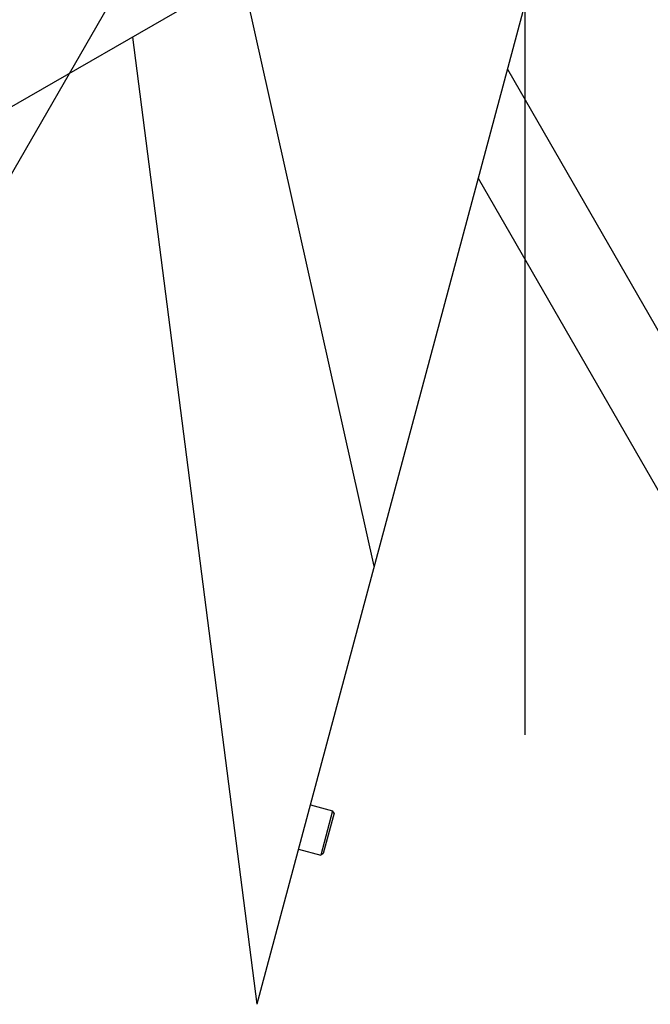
# Model space of a CAD drawing. Header units: millimetres. Extents: x 0 to 2550, y 0 to 1188.
# Tile 108 of 221: x 312.44 to 319.98, y 453.28 to 465.05. Entities that reach past the tile are written whole.
import ezdxf

# ---------------------------------------------------------------- set-up
doc = ezdxf.new("R2010")
doc.units = ezdxf.units.MM
doc.header["$LTSCALE"] = 46.255
doc.linetypes.add('CENTER', pattern=[0.6, 0.375, -0.075, 0.075, -0.075])
for name, color, linetype in [('A2300202#AF1_ABL261', 7, 'CONTINUOUS'), ('DEFAULT_1', 7, 'CENTER'), ('DR1SM11A1001_ABL7', 7, 'CONTINUOUS'), ('DR1SM11P1002_PBL242', 7, 'CONTINUOUS'), ('M2000801_PBL248', 7, 'CONTINUOUS'), ('M2300301_PBL313', 7, 'CONTINUOUS'), ('P9140503_BOLT_PBL281', 7, 'CONTINUOUS'), ('TOP_VIEW_VBL6', 7, 'CONTINUOUS')]:
    doc.layers.add(name, color=color, linetype=linetype)

# ---------------------------------------------------------------- blocks, each defined once
blk = doc.blocks.new('DR1SM11P1002_PBL242', base_point=(305.997, 452.216))
at = {"layer": 'DR1SM11P1002_PBL242', "color": 7}
for p, q in [((298.903, 457.93), (297.502, 455.502)), ((305.483, 454.132), (298.903, 457.93)), ((297.502, 455.502), (302.698, 446.502)), ((314.492, 448.93), (313.896, 449.275)), ((313.09, 446.502), (314.492, 448.93)), ((302.698, 446.502), (313.09, 446.502))]:
    blk.add_line(p, q, dxfattribs=at)
for centre in [(307.715, 451.192), (311.179, 449.192)]:
    blk.add_circle(centre, 0.425, dxfattribs=at)
at = {"layer": 'DR1SM11P1002_PBL242', "color": 134}
for centre in [(307.715, 451.192), (311.179, 449.192)]:
    blk.add_arc(centre, 0.5, 135, 75, dxfattribs=at)
blk = doc.blocks.new('DR1SM11A1001_ABL7', base_point=(331.488, 468.336))
at = {"layer": 'DR1SM11P1002_PBL242'}
blk.add_blockref('DR1SM11P1002_PBL242', (305.997, 452.216), dxfattribs=at)
blk = doc.blocks.new('M2000801_PBL248', base_point=(321.973, 472.461))
at = {"layer": 'M2000801_PBL248', "color": 7}
for p, q in [((321.728, 469.423), (312.26, 463.957)), ((318.558, 465.517), (315.278, 453.277))]:
    blk.add_line(p, q, dxfattribs=at)
at = {"layer": 'M2000801_PBL248', "color": 2}
for p, q in [((316.682, 458.514), (315.097, 465.595)), ((313.788, 464.839), (315.278, 453.277))]:
    blk.add_line(p, q, dxfattribs=at)
blk = doc.blocks.new('M2300301_PBL313', base_point=(321.262, 458.731))
at = {"layer": 'M2300301_PBL313', "color": 7}
for p, q in [((318.274, 464.456), (324.599, 453.484)), ((317.925, 463.153), (323.774, 453.007))]:
    blk.add_line(p, q, dxfattribs=at)
blk = doc.blocks.new('A2300202#AF1_ABL261', base_point=(322.128, 457.98))
at = {"layer": 'M2300301_PBL313'}
blk.add_blockref('M2300301_PBL313', (321.262, 458.731), dxfattribs=at)
blk = doc.blocks.new('P9140503_BOLT_PBL281', base_point=(315.988, 455.361))
at = {"layer": 'P9140503_BOLT_PBL281', "color": 7}
for p, q in [((315.918, 455.662), (316.183, 455.591)), ((316.183, 455.591), (316.041, 455.06)), ((316.201, 455.561), (316.183, 455.591)), ((316.201, 455.561), (316.072, 455.078)), ((315.775, 455.131), (316.041, 455.06)), ((316.072, 455.078), (316.041, 455.06))]:
    blk.add_line(p, q, dxfattribs=at)
blk = doc.blocks.new('TOP_VIEW_VBL6', base_point=(331.488, 468.336))
at = {"layer": 'A2300202#AF1_ABL261'}
blk.add_blockref('A2300202#AF1_ABL261', (322.128, 457.98), dxfattribs=at)
at = {"layer": 'DR1SM11A1001_ABL7'}
blk.add_blockref('DR1SM11A1001_ABL7', (331.488, 468.336), dxfattribs=at)
at = {"layer": 'M2000801_PBL248'}
blk.add_blockref('M2000801_PBL248', (321.973, 472.461), dxfattribs=at)
at = {"layer": 'P9140503_BOLT_PBL281'}
blk.add_blockref('P9140503_BOLT_PBL281', (315.988, 455.361), dxfattribs=at)

msp = doc.modelspace()

# ---------------------------------------------------------------- linework, layer by layer
at = {"layer": 'DEFAULT_1', "color": 1}
for q in [(302.8292, 446.7299), (318.4829, 442.7476)]:
    msp.add_line((318.4829, 473.843), q, dxfattribs=at)

# ---------------------------------------------------------------- block references
at = {"layer": 'TOP_VIEW_VBL6'}
msp.add_blockref('TOP_VIEW_VBL6', (331.4881, 468.3365), dxfattribs=at)

doc.saveas('drawing.dxf')
